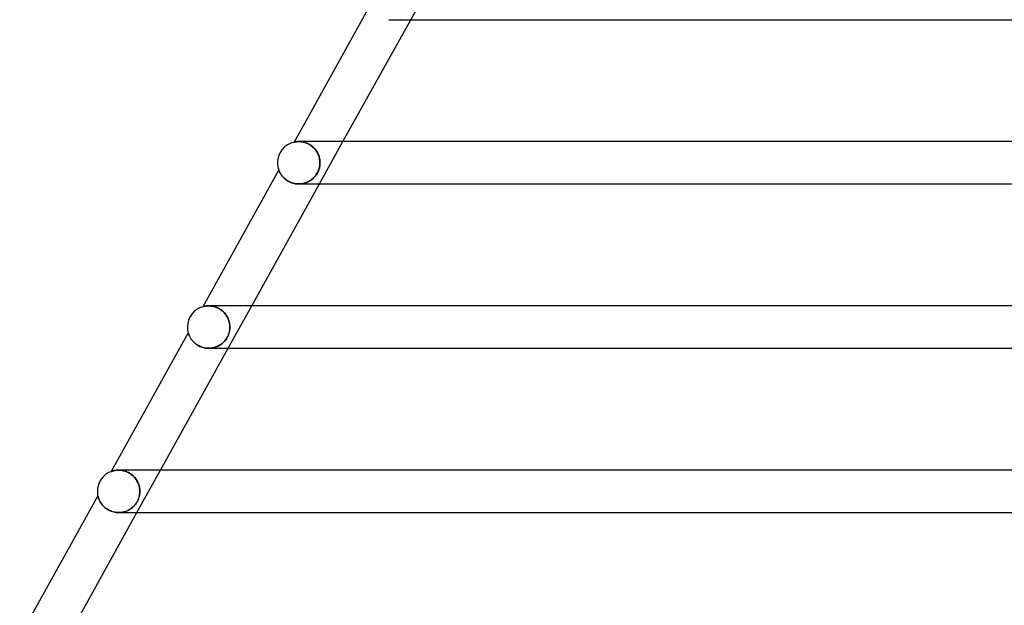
# Model space of a CAD drawing. Header units: millimetres. Extents: x -485 to 485, y -2 to 310.
# Tile 3 of 82: x -412 to -319, y 53 to 109. Entities that reach past the tile are written whole.
import ezdxf

# ---------------------------------------------------------------- set-up
doc = ezdxf.new("R2010")
doc.units = ezdxf.units.MM
doc.layers.add('HIDDEN', color=7, linetype='Continuous')
doc.layers.add('THICK', color=7, linetype='Continuous')

msp = doc.modelspace()

# ---------------------------------------------------------------- linework, layer by layer
at = {"layer": 'HIDDEN'}
for p, q in [((-375.434, 108.5), (-373.212, 112.5)), ((-386.418, 96.956), (-386.424, 96.954)), ((-386.4, 96.96), (-386.418, 96.956)), ((-386.37, 96.965), (-386.4, 96.96)), ((-386.33, 96.973), (-386.37, 96.965)), ((-386.28, 96.98), (-386.33, 96.973)), ((-386.221, 96.988), (-386.28, 96.98)), ((-386.154, 96.994), (-386.221, 96.988)), ((-386.08, 96.998), (-386.154, 96.994)), ((-385.999, 97), (-386.08, 96.998)), ((-385.918, 96.998), (-385.999, 97)), ((-385.999, 97), (-385.936, 96.999)), ((-385.998, 97), (-385.998, 97)), ((-385.936, 96.999), (-385.871, 96.996)), ((-385.831, 96.993), (-385.918, 96.998)), ((-385.871, 96.996), (-385.802, 96.99)), ((-385.741, 96.983), (-385.831, 96.993)), ((-385.802, 96.99), (-385.731, 96.982)), ((-385.646, 96.969), (-385.741, 96.983)), ((-385.731, 96.982), (-385.657, 96.971)), ((-385.657, 96.971), (-385.581, 96.956)), ((-385.549, 96.949), (-385.646, 96.969)), ((-385.581, 96.956), (-385.503, 96.938)), ((-385.449, 96.924), (-385.549, 96.949)), ((-385.503, 96.938), (-385.423, 96.916)), ((-385.347, 96.892), (-385.449, 96.924)), ((-385.423, 96.916), (-385.342, 96.89)), ((-385.244, 96.853), (-385.347, 96.892)), ((-385.342, 96.89), (-385.26, 96.86)), ((-385.26, 96.86), (-385.177, 96.825)), ((-385.141, 96.808), (-385.244, 96.853)), ((-385.177, 96.825), (-385.095, 96.786)), ((-385.038, 96.756), (-385.141, 96.808)), ((-385.095, 96.786), (-385.012, 96.742)), ((-384.936, 96.697), (-385.038, 96.756)), ((-385.012, 96.742), (-384.93, 96.693)), ((-384.836, 96.63), (-384.936, 96.697)), ((-384.93, 96.693), (-384.848, 96.639)), ((-384.045, 93), (-381.823, 97)), ((-384.848, 96.639), (-384.769, 96.58)), ((-384.739, 96.557), (-384.836, 96.63)), ((-384.769, 96.58), (-384.691, 96.517)), ((-384.647, 96.477), (-384.739, 96.557)), ((-384.691, 96.517), (-384.616, 96.449)), ((-384.558, 96.392), (-384.647, 96.477)), ((-384.616, 96.449), (-384.544, 96.377)), ((-384.476, 96.301), (-384.558, 96.392)), ((-384.544, 96.377), (-384.476, 96.301)), ((-384.399, 96.206), (-384.476, 96.301)), ((-384.476, 96.301), (-384.411, 96.222)), ((-384.411, 96.222), (-384.351, 96.139)), ((-384.329, 96.107), (-384.399, 96.206)), ((-384.351, 96.139), (-384.294, 96.053)), ((-384.265, 96.004), (-384.329, 96.107)), ((-384.294, 96.053), (-384.243, 95.964)), ((-384.208, 95.898), (-384.265, 96.004)), ((-384.243, 95.964), (-384.196, 95.874)), ((-384.158, 95.791), (-384.208, 95.898)), ((-384.196, 95.874), (-384.154, 95.782)), ((-384.115, 95.681), (-384.158, 95.791)), ((-384.154, 95.782), (-384.117, 95.688)), ((-384.117, 95.688), (-384.085, 95.592)), ((-384.078, 95.57), (-384.115, 95.681)), ((-384.085, 95.592), (-384.058, 95.495)), ((-384.049, 95.457), (-384.078, 95.57)), ((-384.058, 95.495), (-384.036, 95.397)), ((-384.026, 95.344), (-384.049, 95.457)), ((-384.036, 95.397), (-384.018, 95.299)), ((-384.009, 95.23), (-384.026, 95.344)), ((-384.018, 95.299), (-384.006, 95.199)), ((-384.005, 94.811), (-384.017, 94.718)), ((-384.01, 94.765), (-384, 94.882)), ((-383.999, 95.115), (-384.009, 95.23)), ((-384.006, 95.199), (-383.999, 95.1)), ((-383.999, 94.906), (-384.005, 94.811)), ((-384, 94.882), (-383.996, 95)), ((-383.996, 95), (-383.999, 95.115)), ((-383.999, 95.1), (-383.996, 95)), ((-383.996, 95), (-383.999, 94.906)), ((-387.884, 94.328), (-387.883, 94.324)), ((-387.883, 94.324), (-387.879, 94.315)), ((-387.879, 94.315), (-387.873, 94.299)), ((-387.873, 94.299), (-387.865, 94.277)), ((-387.865, 94.277), (-387.854, 94.249)), ((-387.854, 94.249), (-387.84, 94.217)), ((-387.84, 94.217), (-387.823, 94.179)), ((-387.823, 94.179), (-387.804, 94.138)), ((-387.804, 94.138), (-387.781, 94.092)), ((-387.781, 94.092), (-387.755, 94.043)), ((-387.755, 94.043), (-387.726, 93.991)), ((-387.726, 93.991), (-387.692, 93.937)), ((-387.692, 93.937), (-387.655, 93.88)), ((-387.655, 93.88), (-387.613, 93.821)), ((-384.409, 93.784), (-384.34, 93.88)), ((-384.32, 93.91), (-384.376, 93.829)), ((-384.34, 93.88), (-384.276, 93.981)), ((-384.269, 93.993), (-384.32, 93.91)), ((-384.276, 93.981), (-384.218, 94.086)), ((-384.221, 94.08), (-384.269, 93.993)), ((-384.178, 94.168), (-384.221, 94.08)), ((-384.218, 94.086), (-384.166, 94.195)), ((-384.14, 94.257), (-384.178, 94.168)), ((-384.166, 94.195), (-384.121, 94.306)), ((-384.106, 94.348), (-384.14, 94.257)), ((-384.121, 94.306), (-384.083, 94.418)), ((-384.077, 94.439), (-384.106, 94.348)), ((-384.083, 94.418), (-384.052, 94.533)), ((-384.053, 94.531), (-384.077, 94.439)), ((-384.032, 94.624), (-384.053, 94.531)), ((-384.052, 94.533), (-384.028, 94.648)), ((-384.017, 94.718), (-384.032, 94.624)), ((-384.028, 94.648), (-384.01, 94.765)), ((-387.613, 93.821), (-387.567, 93.761)), ((-387.567, 93.761), (-387.517, 93.7)), ((-387.517, 93.7), (-387.461, 93.638)), ((-387.461, 93.638), (-387.401, 93.576)), ((-387.401, 93.576), (-387.336, 93.515)), ((-387.336, 93.515), (-387.266, 93.455)), ((-387.266, 93.455), (-387.191, 93.397)), ((-387.191, 93.397), (-387.112, 93.34)), ((-387.112, 93.34), (-387.026, 93.286)), ((-387.026, 93.286), (-386.937, 93.235)), ((-386.937, 93.235), (-386.843, 93.189)), ((-386.843, 93.189), (-386.745, 93.146)), ((-386.745, 93.146), (-386.643, 93.108)), ((-386.643, 93.108), (-386.538, 93.075)), ((-386.538, 93.075), (-386.431, 93.048)), ((-386.431, 93.048), (-386.322, 93.027)), ((-386.322, 93.027), (-386.211, 93.012)), ((-386.211, 93.012), (-386.099, 93.003)), ((-386.099, 93.003), (-385.987, 93)), ((-385.891, 93.003), (-385.995, 93)), ((-385.987, 93), (-385.873, 93.004)), ((-385.788, 93.011), (-385.891, 93.003)), ((-385.873, 93.004), (-385.76, 93.014)), ((-385.686, 93.024), (-385.788, 93.011)), ((-385.76, 93.014), (-385.647, 93.031)), ((-385.585, 93.043), (-385.686, 93.024)), ((-385.647, 93.031), (-385.536, 93.053)), ((-385.486, 93.066), (-385.585, 93.043)), ((-385.536, 93.053), (-385.427, 93.083)), ((-385.389, 93.094), (-385.486, 93.066)), ((-385.427, 93.083), (-385.32, 93.118)), ((-385.295, 93.127), (-385.389, 93.094)), ((-385.32, 93.118), (-385.215, 93.159)), ((-385.203, 93.164), (-385.295, 93.127)), ((-385.215, 93.159), (-385.112, 93.206)), ((-385.113, 93.205), (-385.203, 93.164)), ((-385.026, 93.251), (-385.113, 93.205)), ((-385.112, 93.206), (-385.013, 93.258)), ((-384.942, 93.3), (-385.026, 93.251)), ((-385.013, 93.258), (-384.916, 93.317)), ((-384.861, 93.353), (-384.942, 93.3)), ((-384.916, 93.317), (-384.823, 93.381)), ((-384.783, 93.41), (-384.861, 93.353)), ((-384.823, 93.381), (-384.732, 93.45)), ((-384.708, 93.471), (-384.783, 93.41)), ((-384.732, 93.45), (-384.645, 93.525)), ((-384.635, 93.535), (-384.708, 93.471)), ((-384.645, 93.525), (-384.562, 93.606)), ((-384.565, 93.603), (-384.635, 93.535)), ((-384.499, 93.675), (-384.565, 93.603)), ((-384.562, 93.606), (-384.483, 93.693)), ((-384.435, 93.751), (-384.499, 93.675)), ((-384.483, 93.693), (-384.409, 93.784)), ((-384.376, 93.829), (-384.435, 93.751)), ((-395.046, 81.424), (-395.054, 81.422)), ((-395.024, 81.43), (-395.046, 81.424)), ((-394.994, 81.438), (-395.024, 81.43)), ((-394.958, 81.447), (-394.994, 81.438)), ((-394.918, 81.456), (-394.958, 81.447)), ((-394.873, 81.465), (-394.918, 81.456)), ((-394.822, 81.474), (-394.873, 81.465)), ((-394.766, 81.482), (-394.822, 81.474)), ((-394.706, 81.489), (-394.766, 81.482)), ((-394.641, 81.495), (-394.706, 81.489)), ((-394.573, 81.499), (-394.641, 81.495)), ((-394.5, 81.5), (-394.573, 81.499)), ((-394.501, 81.5), (-394.425, 81.499)), ((-394.429, 81.499), (-394.5, 81.5)), ((-394.355, 81.495), (-394.429, 81.499)), ((-394.425, 81.499), (-394.345, 81.494)), ((-394.279, 81.488), (-394.355, 81.495)), ((-394.345, 81.494), (-394.263, 81.486)), ((-394.2, 81.478), (-394.279, 81.488)), ((-394.263, 81.486), (-394.179, 81.474)), ((-394.119, 81.464), (-394.2, 81.478)), ((-394.179, 81.474), (-394.092, 81.459)), ((-394.036, 81.446), (-394.119, 81.464)), ((-394.092, 81.459), (-394.004, 81.438)), ((-393.952, 81.425), (-394.036, 81.446)), ((-394.004, 81.438), (-393.914, 81.413)), ((-393.867, 81.399), (-393.952, 81.425)), ((-393.914, 81.413), (-393.823, 81.384)), ((-393.781, 81.368), (-393.867, 81.399)), ((-393.823, 81.384), (-393.733, 81.349)), ((-393.695, 81.333), (-393.781, 81.368)), ((-393.733, 81.349), (-393.642, 81.309)), ((-393.608, 81.292), (-393.695, 81.333)), ((-393.642, 81.309), (-393.551, 81.263)), ((-393.521, 81.247), (-393.608, 81.292)), ((-393.551, 81.263), (-393.461, 81.212)), ((-393.436, 81.196), (-393.521, 81.247)), ((-393.461, 81.212), (-393.373, 81.156)), ((-393.352, 81.141), (-393.436, 81.196)), ((-393.373, 81.156), (-393.287, 81.094)), ((-393.27, 81.081), (-393.352, 81.141)), ((-393.287, 81.094), (-393.205, 81.028)), ((-393.19, 81.015), (-393.27, 81.081)), ((-393.205, 81.028), (-393.125, 80.957)), ((-393.113, 80.946), (-393.19, 81.015)), ((-393.125, 80.957), (-393.049, 80.882)), ((-393.04, 80.872), (-393.113, 80.946)), ((-393.049, 80.882), (-392.978, 80.803)), ((-392.971, 80.795), (-393.04, 80.872)), ((-392.657, 77.5), (-390.434, 81.5)), ((-392.978, 80.803), (-392.911, 80.721)), ((-392.905, 80.714), (-392.971, 80.795)), ((-392.911, 80.721), (-392.849, 80.636)), ((-392.845, 80.63), (-392.905, 80.714)), ((-392.849, 80.636), (-392.792, 80.548)), ((-392.789, 80.543), (-392.845, 80.63)), ((-392.792, 80.548), (-392.74, 80.458)), ((-392.738, 80.455), (-392.789, 80.543)), ((-392.74, 80.458), (-392.693, 80.367)), ((-392.691, 80.364), (-392.738, 80.455)), ((-392.693, 80.367), (-392.651, 80.273)), ((-392.65, 80.271), (-392.691, 80.364)), ((-392.651, 80.273), (-392.614, 80.179)), ((-392.613, 80.176), (-392.65, 80.271)), ((-392.614, 80.179), (-392.582, 80.083)), ((-392.582, 80.08), (-392.613, 80.176)), ((-392.582, 80.083), (-392.556, 79.986)), ((-392.555, 79.984), (-392.582, 80.08)), ((-392.556, 79.986), (-392.534, 79.888)), ((-392.534, 79.888), (-392.555, 79.984)), ((-392.557, 79.015), (-392.585, 78.913)), ((-392.571, 78.962), (-392.548, 79.053)), ((-392.535, 79.115), (-392.557, 79.015)), ((-392.548, 79.053), (-392.529, 79.144)), ((-392.518, 79.213), (-392.535, 79.115)), ((-392.517, 79.791), (-392.534, 79.888)), ((-392.534, 79.888), (-392.517, 79.791)), ((-392.529, 79.144), (-392.515, 79.235)), ((-392.506, 79.308), (-392.518, 79.213)), ((-392.506, 79.694), (-392.517, 79.791)), ((-392.517, 79.791), (-392.506, 79.694)), ((-392.515, 79.235), (-392.505, 79.324)), ((-392.499, 79.597), (-392.506, 79.694)), ((-392.506, 79.694), (-392.499, 79.597)), ((-392.499, 79.404), (-392.506, 79.308)), ((-392.505, 79.324), (-392.499, 79.412)), ((-392.497, 79.5), (-392.499, 79.597)), ((-392.499, 79.597), (-392.497, 79.5)), ((-392.499, 79.412), (-392.497, 79.5)), ((-392.497, 79.5), (-392.499, 79.404)), ((-396.424, 78.955), (-396.423, 78.949)), ((-396.423, 78.949), (-396.418, 78.933)), ((-396.418, 78.933), (-396.41, 78.907)), ((-396.41, 78.907), (-396.399, 78.874)), ((-396.399, 78.874), (-396.386, 78.836)), ((-396.386, 78.836), (-396.37, 78.794)), ((-396.37, 78.794), (-396.353, 78.748)), ((-396.353, 78.748), (-396.331, 78.699)), ((-396.331, 78.699), (-396.307, 78.645)), ((-396.307, 78.645), (-396.279, 78.588)), ((-396.279, 78.588), (-396.247, 78.529)), ((-396.247, 78.529), (-396.21, 78.467)), ((-396.21, 78.467), (-396.17, 78.403)), ((-396.17, 78.403), (-396.125, 78.338)), ((-396.125, 78.338), (-396.076, 78.272)), ((-396.076, 78.272), (-396.022, 78.205)), ((-396.022, 78.205), (-395.963, 78.14)), ((-395.963, 78.14), (-395.899, 78.074)), ((-395.899, 78.074), (-395.831, 78.01)), ((-393.104, 78.065), (-393.181, 77.994)), ((-393.123, 78.047), (-393.054, 78.116)), ((-393.03, 78.141), (-393.104, 78.065)), ((-393.054, 78.116), (-392.988, 78.188)), ((-392.958, 78.223), (-393.03, 78.141)), ((-392.988, 78.188), (-392.925, 78.264)), ((-392.889, 78.311), (-392.958, 78.223)), ((-392.925, 78.264), (-392.866, 78.343)), ((-392.824, 78.404), (-392.889, 78.311)), ((-392.866, 78.343), (-392.81, 78.426)), ((-392.765, 78.501), (-392.824, 78.404)), ((-392.81, 78.426), (-392.759, 78.511)), ((-392.711, 78.601), (-392.765, 78.501)), ((-392.759, 78.511), (-392.712, 78.598)), ((-392.712, 78.598), (-392.67, 78.687)), ((-392.662, 78.705), (-392.711, 78.601)), ((-392.67, 78.687), (-392.632, 78.779)), ((-392.62, 78.809), (-392.662, 78.705)), ((-392.632, 78.779), (-392.599, 78.87)), ((-392.585, 78.913), (-392.62, 78.809)), ((-392.599, 78.87), (-392.571, 78.962)), ((-395.831, 78.01), (-395.757, 77.948)), ((-395.757, 77.948), (-395.679, 77.888)), ((-395.679, 77.888), (-395.596, 77.83)), ((-395.596, 77.83), (-395.509, 77.776)), ((-395.509, 77.776), (-395.418, 77.726)), ((-395.418, 77.726), (-395.323, 77.679)), ((-395.323, 77.679), (-395.225, 77.638)), ((-395.225, 77.638), (-395.124, 77.601)), ((-395.124, 77.601), (-395.021, 77.57)), ((-395.021, 77.57), (-394.915, 77.545)), ((-394.915, 77.545), (-394.809, 77.525)), ((-394.809, 77.525), (-394.703, 77.511)), ((-394.703, 77.511), (-394.597, 77.503)), ((-394.597, 77.503), (-394.491, 77.5)), ((-394.491, 77.5), (-394.385, 77.503)), ((-394.381, 77.503), (-394.486, 77.5)), ((-394.385, 77.503), (-394.28, 77.512)), ((-394.277, 77.512), (-394.381, 77.503)), ((-394.28, 77.512), (-394.177, 77.525)), ((-394.174, 77.526), (-394.277, 77.512)), ((-394.177, 77.525), (-394.076, 77.545)), ((-394.072, 77.545), (-394.174, 77.526)), ((-394.076, 77.545), (-393.976, 77.569)), ((-393.971, 77.57), (-394.072, 77.545)), ((-393.976, 77.569), (-393.879, 77.598)), ((-393.873, 77.599), (-393.971, 77.57)), ((-393.879, 77.598), (-393.783, 77.631)), ((-393.777, 77.634), (-393.873, 77.599)), ((-393.783, 77.631), (-393.691, 77.669)), ((-393.684, 77.672), (-393.777, 77.634)), ((-393.691, 77.669), (-393.6, 77.712)), ((-393.593, 77.715), (-393.684, 77.672)), ((-393.6, 77.712), (-393.513, 77.758)), ((-393.506, 77.763), (-393.593, 77.715)), ((-393.513, 77.758), (-393.429, 77.809)), ((-393.421, 77.814), (-393.506, 77.763)), ((-393.429, 77.809), (-393.348, 77.863)), ((-393.339, 77.869), (-393.421, 77.814)), ((-393.348, 77.863), (-393.269, 77.921)), ((-393.259, 77.929), (-393.339, 77.869)), ((-393.269, 77.921), (-393.194, 77.982)), ((-393.181, 77.994), (-393.259, 77.929)), ((-393.194, 77.982), (-393.123, 78.047)), ((-403.239, 65.985), (-403.309, 65.976)), ((-403.164, 65.993), (-403.239, 65.985)), ((-403.084, 65.998), (-403.164, 65.993)), ((-403.001, 66), (-403.084, 65.998)), ((-402.915, 65.998), (-403.001, 66)), ((-403, 66), (-402.916, 65.998)), ((-402.997, 66), (-402.998, 66)), ((-402.916, 65.998), (-402.83, 65.993)), ((-402.825, 65.993), (-402.915, 65.998)), ((-402.83, 65.993), (-402.741, 65.984)), ((-402.734, 65.983), (-402.825, 65.993)), ((-402.741, 65.984), (-402.65, 65.97)), ((-402.64, 65.968), (-402.734, 65.983)), ((-401.268, 62), (-399.045, 66)), ((-403.685, 65.879), (-403.689, 65.877)), ((-403.672, 65.884), (-403.685, 65.879)), ((-403.65, 65.891), (-403.672, 65.884)), ((-403.62, 65.901), (-403.65, 65.891)), ((-403.583, 65.913), (-403.62, 65.901)), ((-403.54, 65.926), (-403.583, 65.913)), ((-403.49, 65.939), (-403.54, 65.926)), ((-403.435, 65.952), (-403.49, 65.939)), ((-403.375, 65.964), (-403.435, 65.952)), ((-403.309, 65.976), (-403.375, 65.964)), ((-402.65, 65.97), (-402.557, 65.951)), ((-402.544, 65.948), (-402.64, 65.968)), ((-402.557, 65.951), (-402.462, 65.927)), ((-402.447, 65.923), (-402.544, 65.948)), ((-402.462, 65.927), (-402.367, 65.898)), ((-402.349, 65.892), (-402.447, 65.923)), ((-402.367, 65.898), (-402.27, 65.864)), ((-402.25, 65.856), (-402.349, 65.892)), ((-402.27, 65.864), (-402.174, 65.823)), ((-402.152, 65.813), (-402.25, 65.856)), ((-402.174, 65.823), (-402.077, 65.777)), ((-402.054, 65.765), (-402.152, 65.813)), ((-402.077, 65.777), (-401.982, 65.724)), ((-401.959, 65.71), (-402.054, 65.765)), ((-401.982, 65.724), (-401.889, 65.666)), ((-401.865, 65.65), (-401.959, 65.71)), ((-401.889, 65.666), (-401.798, 65.602)), ((-401.774, 65.584), (-401.865, 65.65)), ((-401.798, 65.602), (-401.709, 65.532)), ((-401.687, 65.513), (-401.774, 65.584)), ((-401.709, 65.532), (-401.625, 65.457)), ((-401.604, 65.437), (-401.687, 65.513)), ((-401.625, 65.457), (-401.545, 65.377)), ((-401.525, 65.356), (-401.604, 65.437)), ((-401.545, 65.377), (-401.469, 65.293)), ((-401.452, 65.272), (-401.525, 65.356)), ((-401.469, 65.293), (-401.399, 65.205)), ((-401.384, 65.184), (-401.452, 65.272)), ((-401.399, 65.205), (-401.334, 65.113)), ((-401.321, 65.094), (-401.384, 65.184)), ((-401.334, 65.113), (-401.274, 65.019)), ((-401.264, 65.001), (-401.321, 65.094)), ((-401.274, 65.019), (-401.221, 64.922)), ((-401.212, 64.905), (-401.264, 65.001)), ((-401.221, 64.922), (-401.173, 64.823)), ((-401.166, 64.808), (-401.212, 64.905)), ((-401.173, 64.823), (-401.131, 64.722)), ((-401.126, 64.71), (-401.166, 64.808)), ((-401.131, 64.722), (-401.094, 64.62)), ((-401.091, 64.61), (-401.126, 64.71)), ((-401.094, 64.62), (-401.064, 64.517)), ((-401.062, 64.509), (-401.091, 64.61)), ((-401.064, 64.517), (-401.039, 64.413)), ((-401.038, 64.408), (-401.062, 64.509)), ((-401.039, 64.413), (-401.021, 64.309)), ((-401.02, 64.306), (-401.038, 64.408)), ((-401.021, 64.309), (-401.007, 64.206)), ((-401.007, 64.203), (-401.02, 64.306)), ((-401.007, 64.206), (-400.999, 64.103)), ((-400.999, 64.101), (-401.007, 64.203)), ((-404.958, 63.593), (-404.956, 63.583)), ((-404.956, 63.583), (-404.95, 63.555)), ((-404.95, 63.555), (-404.94, 63.516)), ((-404.94, 63.516), (-404.928, 63.471)), ((-404.928, 63.471), (-404.915, 63.425)), ((-404.915, 63.425), (-404.899, 63.375)), ((-404.899, 63.375), (-404.88, 63.32)), ((-404.88, 63.32), (-404.857, 63.26)), ((-404.857, 63.26), (-404.83, 63.196)), ((-404.83, 63.196), (-404.799, 63.129)), ((-401.221, 63.083), (-401.161, 63.208)), ((-401.149, 63.237), (-401.19, 63.144)), ((-401.161, 63.208), (-401.111, 63.337)), ((-401.113, 63.331), (-401.149, 63.237)), ((-401.082, 63.426), (-401.113, 63.331)), ((-401.111, 63.337), (-401.07, 63.466)), ((-401.056, 63.522), (-401.082, 63.426)), ((-401.07, 63.466), (-401.039, 63.597)), ((-401.034, 63.618), (-401.056, 63.522)), ((-401.039, 63.597), (-401.016, 63.729)), ((-401.018, 63.714), (-401.034, 63.618)), ((-401.006, 63.81), (-401.018, 63.714)), ((-401.016, 63.729), (-401.002, 63.864)), ((-400.999, 63.905), (-401.006, 63.81)), ((-401.002, 63.864), (-400.997, 64)), ((-400.999, 64.103), (-400.997, 64)), ((-400.997, 64), (-400.999, 64.101)), ((-400.997, 64), (-400.999, 63.905)), ((-404.799, 63.129), (-404.763, 63.059)), ((-404.763, 63.059), (-404.722, 62.986)), ((-404.722, 62.986), (-404.676, 62.913)), ((-404.676, 62.913), (-404.625, 62.838)), ((-404.625, 62.838), (-404.569, 62.763)), ((-404.569, 62.763), (-404.507, 62.688)), ((-404.507, 62.688), (-404.439, 62.615)), ((-404.439, 62.615), (-404.365, 62.542)), ((-404.365, 62.542), (-404.286, 62.471)), ((-404.286, 62.471), (-404.201, 62.404)), ((-404.201, 62.404), (-404.11, 62.339)), ((-404.11, 62.339), (-404.014, 62.279)), ((-404.014, 62.279), (-403.912, 62.222)), ((-401.995, 62.269), (-402.082, 62.222)), ((-402.075, 62.225), (-401.975, 62.281)), ((-401.911, 62.321), (-401.995, 62.269)), ((-401.975, 62.281), (-401.88, 62.341)), ((-401.83, 62.376), (-401.911, 62.321)), ((-401.88, 62.341), (-401.788, 62.407)), ((-401.752, 62.435), (-401.83, 62.376)), ((-401.788, 62.407), (-401.701, 62.477)), ((-401.676, 62.499), (-401.752, 62.435)), ((-401.701, 62.477), (-401.615, 62.555)), ((-401.603, 62.567), (-401.676, 62.499)), ((-401.615, 62.555), (-401.529, 62.643)), ((-401.532, 62.639), (-401.603, 62.567)), ((-401.466, 62.715), (-401.532, 62.639)), ((-401.529, 62.643), (-401.445, 62.74)), ((-401.402, 62.794), (-401.466, 62.715)), ((-401.445, 62.74), (-401.364, 62.847)), ((-401.343, 62.877), (-401.402, 62.794)), ((-401.364, 62.847), (-401.288, 62.962)), ((-401.288, 62.963), (-401.343, 62.877)), ((-401.288, 62.962), (-401.221, 63.083)), ((-401.236, 63.053), (-401.288, 62.963)), ((-401.19, 63.144), (-401.236, 63.053)), ((-403.912, 62.222), (-403.805, 62.171)), ((-403.805, 62.171), (-403.695, 62.127)), ((-403.695, 62.127), (-403.582, 62.088)), ((-403.582, 62.088), (-403.465, 62.056)), ((-403.465, 62.056), (-403.347, 62.031)), ((-403.347, 62.031), (-403.228, 62.014)), ((-403.228, 62.014), (-403.109, 62.003)), ((-403.109, 62.003), (-402.989, 62)), ((-402.881, 62.003), (-402.99, 62)), ((-402.989, 62), (-402.867, 62.004)), ((-402.773, 62.012), (-402.881, 62.003)), ((-402.867, 62.004), (-402.747, 62.015)), ((-402.667, 62.027), (-402.773, 62.012)), ((-402.747, 62.015), (-402.628, 62.034)), ((-402.562, 62.048), (-402.667, 62.027)), ((-402.628, 62.034), (-402.512, 62.059)), ((-402.461, 62.073), (-402.562, 62.048)), ((-402.512, 62.059), (-402.398, 62.092)), ((-402.362, 62.103), (-402.461, 62.073)), ((-402.398, 62.092), (-402.286, 62.13)), ((-402.265, 62.138), (-402.362, 62.103)), ((-402.286, 62.13), (-402.179, 62.175)), ((-402.172, 62.178), (-402.265, 62.138)), ((-402.179, 62.175), (-402.075, 62.225)), ((-402.082, 62.222), (-402.172, 62.178))]:
    msp.add_line(p, q, dxfattribs=at)
at = {"layer": 'THICK'}
for p, q in [((-379.338, 109.711), (-386.424, 96.954)), ((-381.823, 97), (-375.434, 108.5)), ((-377.495, 108.5), (-269.239, 108.5)), ((-386.424, 96.954), (-386.416, 96.956)), ((-386.416, 96.956), (-386.393, 96.961)), ((-386.393, 96.961), (-386.361, 96.967)), ((-386.361, 96.967), (-386.323, 96.974)), ((-386.323, 96.974), (-386.283, 96.98)), ((-386.283, 96.98), (-386.236, 96.986)), ((-386.236, 96.986), (-386.184, 96.991)), ((-386.184, 96.991), (-386.127, 96.996)), ((-386.127, 96.996), (-386.065, 96.999)), ((-386.065, 96.999), (-385.999, 97)), ((-273.741, 97), (-385.998, 97)), ((-387.884, 94.328), (-395.054, 81.422)), ((-387.882, 94.324), (-387.884, 94.328)), ((-387.878, 94.313), (-387.882, 94.324)), ((-387.871, 94.295), (-387.878, 94.313)), ((-387.862, 94.27), (-387.871, 94.295)), ((-387.849, 94.239), (-387.862, 94.27)), ((-387.833, 94.202), (-387.849, 94.239)), ((-387.815, 94.161), (-387.833, 94.202)), ((-387.793, 94.115), (-387.815, 94.161)), ((-387.767, 94.065), (-387.793, 94.115)), ((-387.738, 94.013), (-387.767, 94.065)), ((-387.705, 93.958), (-387.738, 94.013)), ((-387.669, 93.9), (-387.705, 93.958)), ((-387.628, 93.841), (-387.669, 93.9)), ((-390.434, 81.5), (-384.045, 93)), ((-387.583, 93.781), (-387.628, 93.841)), ((-387.534, 93.72), (-387.583, 93.781)), ((-387.481, 93.659), (-387.534, 93.72)), ((-387.423, 93.597), (-387.481, 93.659)), ((-387.36, 93.537), (-387.423, 93.597)), ((-387.293, 93.478), (-387.36, 93.537)), ((-387.222, 93.42), (-387.293, 93.478)), ((-387.146, 93.364), (-387.222, 93.42)), ((-387.066, 93.311), (-387.146, 93.364)), ((-386.981, 93.26), (-387.066, 93.311)), ((-386.893, 93.213), (-386.981, 93.26)), ((-386.801, 93.17), (-386.893, 93.213)), ((-386.706, 93.131), (-386.801, 93.17)), ((-386.609, 93.096), (-386.706, 93.131)), ((-386.508, 93.067), (-386.609, 93.096)), ((-386.407, 93.043), (-386.508, 93.067)), ((-386.305, 93.024), (-386.407, 93.043)), ((-386.202, 93.011), (-386.305, 93.024)), ((-386.098, 93.003), (-386.202, 93.011)), ((-385.995, 93), (-386.098, 93.003)), ((-385.995, 93), (-275.328, 93)), ((-395.054, 81.422), (-395.049, 81.423)), ((-395.049, 81.423), (-395.035, 81.427)), ((-395.035, 81.427), (-395.013, 81.433)), ((-395.013, 81.433), (-394.983, 81.441)), ((-394.983, 81.441), (-394.945, 81.45)), ((-394.945, 81.45), (-394.9, 81.46)), ((-394.9, 81.46), (-394.848, 81.469)), ((-394.848, 81.469), (-394.789, 81.479)), ((-394.789, 81.479), (-394.725, 81.487)), ((-394.725, 81.487), (-394.655, 81.494)), ((-394.655, 81.494), (-394.58, 81.498)), ((-394.58, 81.498), (-394.501, 81.5)), ((-279.844, 81.5), (-394.498, 81.5)), ((-396.424, 78.955), (-403.689, 65.877)), ((-396.423, 78.951), (-396.424, 78.955)), ((-396.42, 78.941), (-396.423, 78.951)), ((-396.415, 78.924), (-396.42, 78.941)), ((-396.408, 78.9), (-396.415, 78.924)), ((-396.398, 78.871), (-396.408, 78.9)), ((-396.386, 78.836), (-396.398, 78.871)), ((-396.371, 78.796), (-396.386, 78.836)), ((-396.354, 78.752), (-396.371, 78.796)), ((-396.334, 78.704), (-396.354, 78.752)), ((-396.31, 78.652), (-396.334, 78.704)), ((-396.284, 78.598), (-396.31, 78.652)), ((-396.254, 78.542), (-396.284, 78.598)), ((-396.22, 78.483), (-396.254, 78.542)), ((-396.183, 78.423), (-396.22, 78.483)), ((-396.142, 78.361), (-396.183, 78.423)), ((-396.097, 78.299), (-396.142, 78.361)), ((-396.047, 78.236), (-396.097, 78.299)), ((-395.993, 78.173), (-396.047, 78.236)), ((-395.935, 78.11), (-395.993, 78.173)), ((-395.873, 78.049), (-395.935, 78.11)), ((-399.045, 66), (-392.657, 77.5)), ((-395.805, 77.988), (-395.873, 78.049)), ((-395.734, 77.929), (-395.805, 77.988)), ((-395.658, 77.872), (-395.734, 77.929)), ((-395.577, 77.818), (-395.658, 77.872)), ((-395.492, 77.766), (-395.577, 77.818)), ((-395.403, 77.718), (-395.492, 77.766)), ((-395.31, 77.673), (-395.403, 77.718)), ((-395.214, 77.634), (-395.31, 77.673)), ((-395.114, 77.598), (-395.214, 77.634)), ((-395.012, 77.568), (-395.114, 77.598)), ((-394.909, 77.543), (-395.012, 77.568)), ((-394.804, 77.524), (-394.909, 77.543)), ((-394.698, 77.51), (-394.804, 77.524)), ((-394.592, 77.502), (-394.698, 77.51)), ((-394.486, 77.5), (-394.592, 77.502)), ((-394.495, 77.5), (-281.417, 77.5)), ((-403.313, 65.975), (-403.241, 65.985)), ((-403.241, 65.985), (-403.165, 65.993)), ((-403.165, 65.993), (-403.084, 65.998)), ((-403.084, 65.998), (-403, 66)), ((-285.934, 66), (-402.998, 66)), ((-403.689, 65.877), (-403.685, 65.879)), ((-403.685, 65.879), (-403.672, 65.884)), ((-403.672, 65.884), (-403.652, 65.891)), ((-403.652, 65.891), (-403.624, 65.9)), ((-403.624, 65.9), (-403.588, 65.911)), ((-403.588, 65.911), (-403.545, 65.924)), ((-403.545, 65.924), (-403.496, 65.937)), ((-403.496, 65.937), (-403.441, 65.951)), ((-403.441, 65.951), (-403.38, 65.963)), ((-403.38, 65.963), (-403.313, 65.975)), ((-404.958, 63.593), (-412.333, 50.318)), ((-404.957, 63.589), (-404.958, 63.593)), ((-404.954, 63.575), (-404.957, 63.589)), ((-404.949, 63.553), (-404.954, 63.575)), ((-404.942, 63.523), (-404.949, 63.553)), ((-404.932, 63.485), (-404.942, 63.523)), ((-404.92, 63.44), (-404.932, 63.485)), ((-404.904, 63.39), (-404.92, 63.44)), ((-404.885, 63.334), (-404.904, 63.39)), ((-404.862, 63.274), (-404.885, 63.334)), ((-404.836, 63.21), (-404.862, 63.274)), ((-404.806, 63.143), (-404.836, 63.21)), ((-404.771, 63.074), (-404.806, 63.143)), ((-404.731, 63.003), (-404.771, 63.074)), ((-404.687, 62.93), (-404.731, 63.003)), ((-404.638, 62.857), (-404.687, 62.93)), ((-404.584, 62.783), (-404.638, 62.857)), ((-404.525, 62.71), (-404.584, 62.783)), ((-404.46, 62.637), (-404.525, 62.71)), ((-404.391, 62.566), (-404.46, 62.637)), ((-404.316, 62.497), (-404.391, 62.566)), ((-404.235, 62.43), (-404.316, 62.497)), ((-404.15, 62.366), (-404.235, 62.43)), ((-404.059, 62.306), (-404.15, 62.366)), ((-403.963, 62.25), (-404.059, 62.306)), ((-407.657, 50.5), (-401.268, 62)), ((-403.864, 62.198), (-403.963, 62.25)), ((-403.761, 62.152), (-403.864, 62.198)), ((-403.654, 62.112), (-403.761, 62.152)), ((-403.545, 62.077), (-403.654, 62.112)), ((-403.435, 62.049), (-403.545, 62.077)), ((-403.324, 62.027), (-403.435, 62.049)), ((-403.212, 62.012), (-403.324, 62.027)), ((-403.1, 62.003), (-403.212, 62.012)), ((-402.99, 62), (-403.1, 62.003)), ((-402.995, 62), (-287.506, 62))]:
    msp.add_line(p, q, dxfattribs=at)
for centre, start, end in [((-386, 95), 102.24884, 179.99998), ((-386, 95), 179.99998, 199.64155), ((-394.5, 79.5), 106.06807, 179.99998), ((-394.5, 79.5), 179.99998, 195.82295), ((-403, 64), 110.16139, 179.99998), ((-403, 64), 179.99998, 191.72929)]:
    msp.add_arc(centre, 2, start, end, dxfattribs=at)

doc.saveas('drawing.dxf')
